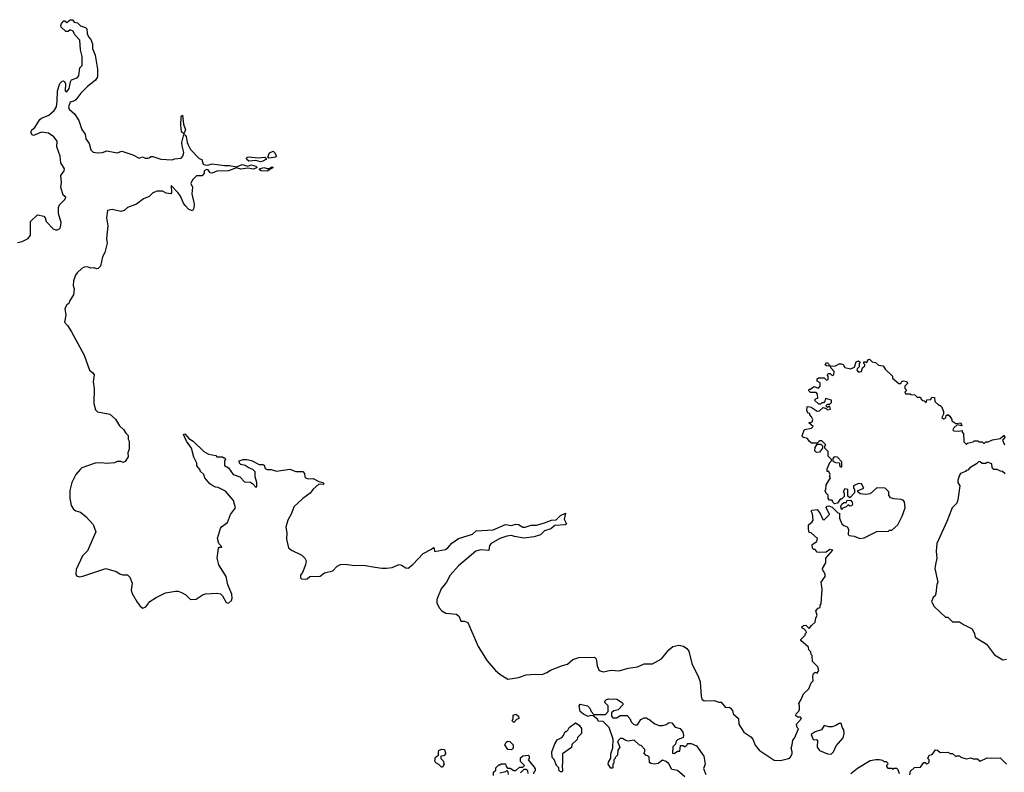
# Model space of a CAD drawing. Extents: x 2293878 to 2522763, y 823964 to 1006972.
# Tile 41 of 256: x 2390954 to 2399547, y 877025 to 883596. Entities that reach past the tile are written whole.
import ezdxf

# ---------------------------------------------------------------- set-up
doc = ezdxf.new("R2010")
doc.units = 0

msp = doc.modelspace()

# ---------------------------------------------------------------- linework, layer by layer
at = {"layer": '0CON20XD'}
for points in [[(2390935, 881650.8), (2390975, 881660), (2391026.7, 881685), (2391046.7, 881715), (2391047.5, 881835), (2391108.3, 881891.7), (2391165, 881880), (2391177.5, 881865), (2391183.9, 881833.9), (2391245, 881771.2), (2391265, 881761.2), (2391285, 881761.2), (2391305, 881773.3), (2391311.2, 881785), (2391316.2, 881825), (2391292.5, 881905), (2391293.3, 881955), (2391301.7, 881978.3), (2391347.5, 882025), (2391356.7, 882046.7), (2391332.5, 882065), (2391312.5, 882135), (2391317.5, 882175), (2391313.6, 882236.4), (2391341.2, 882275), (2391344, 882295), (2391314, 882345), (2391308, 882405), (2391278, 882485), (2391280, 882535), (2391252.7, 882572.7), (2391205.8, 882605.8), (2391145, 882614), (2391075, 882586), (2391061.7, 882591.7), (2391051.7, 882611.7), (2391060.8, 882635), (2391085.8, 882654.2), (2391128.8, 882725), (2391145, 882737.5), (2391206.7, 882763.3), (2391255, 882802.5), (2391274.4, 882835), (2391282.2, 882885), (2391283.1, 882975), (2391305, 883038.8), (2391325, 883060), (2391335, 883063.3), (2391345, 883057.5), (2391354, 883035), (2391350.8, 882975), (2391365, 882966), (2391386.7, 882995), (2391396, 883054), (2391405, 883070), (2391455, 883087.5), (2391470, 883105), (2391480, 883175), (2391500, 883195), (2391498, 883275), (2391483, 883333), (2391478.5, 883418.5), (2391433.6, 883463.6), (2391420, 883495), (2391395, 883507.5), (2391377.5, 883492.5), (2391355, 883493.8), (2391315, 883530), (2391312.5, 883545), (2391318.3, 883561.7), (2391340, 883585), (2391347, 883587), (2391365, 883570), (2391394.1, 883595.9), (2391413.9, 883593.9), (2391430, 883575), (2391458.3, 883568.3), (2391485, 883543.3), (2391527, 883527), (2391540, 883515), (2391543.3, 883475), (2391555, 883447.5), (2391574.2, 883424.2), (2391588.8, 883385), (2391590, 883345), (2391612.5, 883285), (2391631.5, 883165), (2391631.9, 883098.1), (2391615, 883066.7), (2391545, 883013.1), (2391487.5, 882955), (2391443.2, 882896.8), (2391426.3, 882883.7), (2391395, 882874.5), (2391380, 882835), (2391384.3, 882814.3), (2391432.8, 882772.8), (2391471.2, 882715), (2391496.1, 882636.1), (2391523.8, 882595), (2391530, 882555), (2391559.2, 882515), (2391575, 882460), (2391595, 882440), (2391635, 882433.3), (2391675, 882437.5), (2391715, 882450), (2391805, 882432.5), (2391845, 882447.5), (2391940, 882415), (2391995, 882387.5), (2392025, 882397.5), (2392048.3, 882388.3), (2392071.7, 882388.3), (2392085, 882390), (2392098.3, 882401.7), (2392115, 882402.5), (2392185, 882376.7), (2392285, 882372.5), (2392308.3, 882381.7), (2392361.7, 882388.3), (2392377.5, 882405), (2392385.5, 882435.5), (2392370.8, 882495), (2392369.6, 882525), (2392385, 882592.5), (2392395, 882591.2), (2392405.5, 882575.5), (2392415, 882523.3), (2392425, 882503.3), (2392445, 882462.5), (2392520, 882385), (2392543.9, 882373.9), (2392554.5, 882335), (2392568.1, 882328.1), (2392595, 882324.6), (2392635, 882336), (2392741.9, 882321.9), (2392785, 882323.3), (2392845, 882312.5), (2392895, 882331.1), (2392945, 882317.1), (2392975, 882329.1), (2393016, 882316), (2393026.2, 882305), (2392995, 882291.1), (2392945, 882300), (2392885, 882290), (2392845, 882301.2), (2392775, 882277.5), (2392675, 882273.3), (2392635, 882256.7), (2392615, 882257.5), (2392600, 882285), (2392585, 882288.2), (2392564, 882275), (2392562.5, 882255), (2392546.1, 882233.9), (2392496.4, 882233.6), (2392461.2, 882198.8), (2392448.8, 882165), (2392462.5, 882132.5), (2392456.9, 882075), (2392477.1, 881985), (2392475, 881950), (2392461.7, 881928.3), (2392429.3, 881939.3), (2392396.7, 881975), (2392382, 881995), (2392355.8, 882055.8), (2392336.7, 882085), (2392275, 882147.5), (2392278.8, 882085), (2392273.8, 882076.2), (2392231.2, 882081.2), (2392199.3, 882099.3), (2392155, 882100), (2392117, 882083), (2392085, 882052.5), (2392035, 882032.5), (2391973.6, 881986.4), (2391895, 881956.7), (2391865, 881930), (2391835, 881921.2), (2391761.7, 881938.3), (2391720, 881930), (2391710, 881865), (2391722, 881795), (2391710, 881685), (2391717.5, 881645), (2391697, 881563), (2391677.5, 881525), (2391660, 881445), (2391640, 881425), (2391625, 881420), (2391605, 881430), (2391575, 881426), (2391545, 881437.1), (2391517.5, 881435), (2391495, 881424), (2391455, 881386.2), (2391440, 881365), (2391423.8, 881315), (2391420, 881275), (2391428, 881245), (2391422, 881195), (2391390.8, 881145), (2391382.3, 881117.7), (2391364.6, 881105.4)], [(2392385, 882600), (2392367.1, 882617.1), (2392360.4, 882675), (2392363.1, 882746.9), (2392365, 882756.7), (2392375, 882763.3), (2392384.4, 882685), (2392399.4, 882635), (2392385, 882600)], [(2393127.5, 882387.5), (2393118, 882395), (2393135, 882434.5), (2393165, 882446.7), (2393177, 882437), (2393194.2, 882405), (2393185, 882394.3), (2393127.5, 882387.5)], [(2393055, 882355.5), (2393015, 882367.8), (2392955, 882361.9), (2392936.9, 882375), (2392934.6, 882385), (2392942.9, 882395), (2392955, 882397.1), (2393035, 882388.8), (2393094.3, 882394.3), (2393107.5, 882385), (2393101.2, 882375), (2393075, 882360), (2393055, 882355.5)], [(2393115, 882274), (2393062.5, 882275), (2393046.2, 882285), (2393047, 882293), (2393085.4, 882305.4), (2393115, 882295.5), (2393133.2, 882296.8), (2393155, 882310.8), (2393165, 882304), (2393115, 882274)], [(2391364.6, 881105.4), (2391348.9, 881075), (2391356.9, 881015), (2391346, 880955), (2391372, 880925), (2391405, 880870), (2391516.1, 880666.1), (2391562.5, 880535), (2391590, 880515), (2391602.5, 880495), (2391596.2, 880435), (2391603.3, 880375), (2391600, 880245), (2391615, 880190), (2391633, 880173), (2391741.7, 880151.7), (2391789.3, 880109.3), (2391825, 880050), (2391859.3, 880019.3), (2391880, 879985), (2391900, 879965), (2391900, 879935), (2391910, 879915), (2391910, 879845), (2391897.5, 879815), (2391901.7, 879778.3), (2391875, 879737.5), (2391855, 879730), (2391835, 879737.5), (2391805, 879737.5), (2391781.7, 879728.3), (2391715, 879720), (2391665, 879727.5), (2391613, 879723), (2391496.4, 879683.6), (2391480.5, 879669.5), (2391443.3, 879625), (2391410, 879555), (2391390, 879485), (2391390.7, 879419.3), (2391402.5, 879355), (2391423.6, 879323.6), (2391445, 879307.5), (2391485, 879296.7), (2391532.5, 879255), (2391595, 879190), (2391617.5, 879125), (2391545, 878960), (2391502.5, 878915), (2391446.2, 878795), (2391442.5, 878755), (2391450.7, 878740.7), (2391475, 878731.2), (2391505, 878738), (2391705, 878804), (2391795, 878778.8), (2391828.3, 878758.3), (2391855, 878750), (2391895, 878750), (2391915, 878727.5), (2391934.2, 878675), (2391926, 878615), (2391935.7, 878585.7), (2391979.7, 878509.7), (2392005.8, 878475.8), (2392029.3, 878459.3), (2392055, 878471.2), (2392090, 878515), (2392145, 878551.2), (2392225, 878591.2), (2392315, 878606), (2392335.9, 878605.9), (2392365.8, 878595.8), (2392402.5, 878575), (2392445, 878532.5), (2392495, 878537.5), (2392553.9, 878576.1), (2392575, 878583.3), (2392675, 878590), (2392705, 878582.5), (2392722.5, 878565), (2392755, 878507.5), (2392775, 878502.5), (2392801.2, 878525), (2392808, 878545), (2392805, 878580), (2392771.2, 878661.2), (2392757.1, 878735), (2392692, 878835), (2392676.2, 878895), (2392688.3, 878981.7), (2392695, 878990), (2392715, 878990), (2392717.5, 878995), (2392692, 879022), (2392678.8, 879065), (2392705.8, 879155), (2392715, 879168), (2392768, 879205), (2392794, 879275), (2392837.5, 879335), (2392818.3, 879398.3), (2392749.3, 879479.3), (2392685, 879512.5), (2392663.6, 879513.6), (2392640, 879525), (2392613.6, 879543.6), (2392570, 879595), (2392560, 879625), (2392530, 879655), (2392530, 879665), (2392508.3, 879688.3), (2392500, 879705), (2392500, 879725), (2392472.5, 879775), (2392452.5, 879855), (2392410, 879915), (2392382.5, 879975), (2392395, 879980), (2392430.7, 879940.7), (2392466.7, 879915), (2392560, 879825), (2392603, 879803), (2392665, 879790), (2392675, 879780), (2392725, 879780), (2392735, 879770), (2392745, 879770), (2392750, 879755), (2392740, 879745), (2392742.5, 879705), (2392775, 879683.3), (2392815.6, 879625.6), (2392876.1, 879606.1), (2392915, 879561.8), (2392969.1, 879559.1), (2392989.4, 879545), (2393015, 879514), (2393023, 879517), (2393022.2, 879555), (2393010, 879605), (2393007.7, 879647.7), (2392988.3, 879668.3), (2392947.5, 879685), (2392923, 879703), (2392885, 879713.8), (2392872.5, 879725), (2392870, 879745), (2392905, 879757.5), (2392935, 879757.5), (2392977, 879747), (2393043, 879713), (2393075, 879712.5), (2393086.1, 879706.1), (2393097, 879677), (2393115, 879667.5), (2393148.3, 879668.3), (2393195, 879653.8), (2393312.7, 879672.7), (2393365, 879651.2), (2393425, 879651.2), (2393440, 879635), (2393443.3, 879605), (2393454.3, 879594.3), (2393475, 879586.2), (2393515, 879590), (2393563.6, 879563.6), (2393602.5, 879555), (2393607.5, 879545), (2393603, 879537), (2393565, 879540), (2393513.6, 879496.4), (2393489.3, 879460.7), (2393425, 879416.7), (2393346.4, 879343.6), (2393326.2, 879285), (2393293.3, 879225), (2393276.7, 879165), (2393286, 879115), (2393281.7, 879061.7), (2393300, 878985), (2393325.8, 878965.8), (2393415, 878921.2), (2393443.3, 878895), (2393455, 878870), (2393448, 878835), (2393421.2, 878768.8), (2393403.8, 878745), (2393405, 878722.5), (2393414.2, 878714.2), (2393445, 878710), (2393463.3, 878715), (2393485, 878735.8), (2393575, 878738.2), (2393614.7, 878765.3), (2393685.9, 878784.1), (2393725.8, 878825), (2393755, 878838.1), (2393795, 878841.4), (2393875, 878831.1), (2393955, 878832.1), (2394057.5, 878817.5), (2394115, 878806.9), (2394155, 878807.5), (2394205, 878814.2), (2394265, 878838.1), (2394285, 878834.2), (2394325, 878810), (2394345, 878808), (2394385, 878838.9), (2394475, 878934.3), (2394547.7, 878972.3), (2394565, 878987.5), (2394571.7, 878981.7), (2394575, 878953.3), (2394669.5, 878970.5), (2394690, 878985), (2394725, 879026.2), (2394782.4, 879067.6), (2394905, 879104), (2394937.9, 879132.1), (2395085, 879142), (2395195, 879187.8), (2395245, 879180.5), (2395285, 879192.9), (2395307.5, 879187.5), (2395345, 879164.6), (2395365, 879165.6), (2395417, 879183), (2395465, 879183.6), (2395535, 879201.9), (2395595, 879225.9), (2395635, 879230.4), (2395654, 879246), (2395675, 879268.5), (2395716.7, 879286.7), (2395706.2, 879235), (2395726.2, 879195), (2395713.8, 879185), (2395625, 879179.2), (2395587.9, 879152.1), (2395535, 879134.4), (2395500.3, 879099.7), (2395445, 879081.5), (2395355, 879069.1), (2395272.7, 879082.7), (2395245, 879092.9), (2395205, 879087.8), (2395145, 879065.6), (2395067.2, 879022.8), (2395053.1, 879005), (2395048.5, 878961.5), (2394975, 878967.1), (2394934.5, 878955.5), (2394782, 878828), (2394710.6, 878745), (2394677.5, 878685), (2394631.7, 878628.3), (2394594.2, 878535), (2394594.2, 878505), (2394615, 878460.8), (2394638.1, 878435), (2394674, 878415), (2394765, 878406), (2394788.9, 878385), (2394803.3, 878345), (2394835, 878345.8), (2394863.9, 878333.9), (2394955, 878122.9), (2395035, 877998.6), (2395105, 877914.5), (2395145, 877882.2), (2395215, 877839.2), (2395306.4, 877853.6), (2395375, 877876.7), (2395455, 877883.3), (2395515, 877880), (2395553.3, 877895), (2395585, 877918), (2395691.1, 877958.9), (2395735, 877968.6), (2395781.2, 878008.8), (2395835, 878027.8), (2395971.7, 878031.7), (2395985.8, 878015.8), (2395992.9, 877955), (2396012, 877915), (2396045, 877903.5), (2396115, 877916.7), (2396185, 877910.8), (2396265, 877935.5), (2396345, 877945.5), (2396405, 877971.9), (2396477.6, 877972.4), (2396553.9, 878016.1), (2396620, 878095), (2396655, 878122.5), (2396705, 878134.2), (2396745.9, 878125.9), (2396777.5, 878105), (2396793.6, 878083.6), (2396821.2, 877975), (2396878.9, 877855), (2396891.1, 877815), (2396900.5, 877690.5), (2396907.5, 877665), (2396928.3, 877648.3), (2397015, 877652.5), (2397055, 877636.7), (2397075, 877636.7), (2397115, 877590), (2397145, 877592.5), (2397155, 877587.5), (2397173.3, 877565), (2397180, 877535), (2397226, 877496), (2397229.2, 877445), (2397273.3, 877375), (2397335.5, 877335.5), (2397352.5, 877315), (2397373.4, 877263.4), (2397408.8, 877218.8), (2397539.7, 877129.7), (2397595, 877127.1), (2397662.5, 877145), (2397678, 877155), (2397696.2, 877185), (2397696.7, 877205), (2397686.7, 877235), (2397696.7, 877265), (2397700, 877305), (2397716.7, 877323.3), (2397750, 877405), (2397740, 877415), (2397732.5, 877445), (2397777.5, 877495), (2397767, 877507), (2397745, 877507.5), (2397728.3, 877518.3), (2397730, 877535), (2397755, 877560), (2397760, 877575), (2397760, 877605), (2397753, 877627), (2397775, 877660), (2397795, 877710), (2397840, 877755), (2397860, 877805), (2397880, 877825), (2397876.7, 877865), (2397881.7, 877888.3), (2397895, 877900), (2397915, 877890), (2397927.5, 877915), (2397920, 877945), (2397873, 877993), (2397870, 878045), (2397860, 878055), (2397858.3, 878078.3), (2397840, 878095), (2397838.3, 878118.3), (2397770, 878175), (2397770, 878185), (2397808.3, 878221.7), (2397810, 878235), (2397820, 878245), (2397818.3, 878258.3), (2397797, 878277), (2397785, 878280), (2397780, 878295), (2397793, 878307), (2397815, 878310), (2397845, 878280), (2397863.3, 878306.7), (2397896.7, 878335), (2397902.5, 878375), (2397912.5, 878395), (2397902.5, 878435), (2397921.7, 878458.3), (2397940, 878465), (2397940, 878485), (2397947.5, 878495), (2397956.7, 878625), (2397950, 878685), (2397982.5, 878735), (2397982.5, 878755), (2397960, 878795), (2397960, 878805), (2397990, 878855), (2397990, 878895), (2398050, 878965), (2398025, 878970), (2397991.7, 878948.3), (2397935, 878943.3), (2397915, 878947.5), (2397895, 878970), (2397885, 878970), (2397873, 878983), (2397870, 879015), (2397909.3, 879040.7), (2397917.5, 879065), (2397860, 879115), (2397845, 879120), (2397837, 879147), (2397837.5, 879185), (2397869.3, 879210.7), (2397877.5, 879225), (2397871.7, 879281.7), (2397860, 879305), (2397870, 879315), (2397915, 879320), (2397940, 879285), (2397961.7, 879231.7), (2397975, 879230), (2398020, 879275), (2397993, 879337), (2398001.7, 879348.3), (2398015, 879352.5), (2398045, 879340), (2398095, 879290), (2398108.3, 879288.3), (2398110, 879245), (2398130, 879195), (2398145, 879180), (2398175, 879167.5), (2398187, 879147), (2398185, 879100), (2398193, 879093), (2398237, 879087), (2398285, 879067.5), (2398325, 879072.5), (2398435, 879127.5), (2398535, 879130), (2398545, 879140), (2398565, 879140), (2398617.5, 879185), (2398655, 879260), (2398682.5, 879335), (2398677, 879387), (2398665, 879400), (2398647, 879407), (2398585, 879412.5), (2398555, 879422.5), (2398540, 879445), (2398540, 879475), (2398507, 879507), (2398435, 879510), (2398375, 879457.5), (2398335, 879450), (2398290, 879455), (2398270, 879475), (2398270, 879485), (2398285, 879490)], [(2398285, 879490), (2398320, 879505), (2398300, 879545), (2398273.6, 879546.4), (2398230, 879525), (2398230, 879505), (2398240, 879495), (2398240, 879465), (2398198.3, 879421.7), (2398180, 879435), (2398180, 879495), (2398155, 879500), (2398140, 879475), (2398150, 879465), (2398148.3, 879431.7), (2398125, 879410), (2398115, 879410), (2398090, 879375), (2398065, 879370), (2398050, 879385), (2398045, 879400), (2398021.7, 879401.7), (2398010, 879415), (2398010, 879445), (2397990, 879465), (2397990, 879475), (2397980, 879485), (2397990, 879495), (2397992.5, 879535), (2398030, 879595), (2398022.5, 879605), (2398027.5, 879625), (2398015, 879650), (2398001.7, 879651.7), (2398000, 879675), (2398025, 879730), (2398040, 879745), (2398040, 879755), (2398010, 879785), (2398010, 879825), (2397980, 879855), (2397980, 879875), (2397990, 879885), (2397955, 879920), (2397935, 879920), (2397915, 879900), (2397865, 879897.5), (2397842.5, 879915), (2397828.3, 879938.3), (2397795, 879946.7), (2397786.7, 879955), (2397783.6, 879966.4), (2397801.7, 880018.3), (2397865, 880030), (2397880, 880045), (2397840, 880075), (2397870, 880085), (2397876.7, 880105), (2397865, 880130), (2397850, 880145), (2397848.3, 880158.3), (2397835, 880160), (2397828.3, 880168.3), (2397823.3, 880183.3), (2397827.5, 880215), (2397835, 880220), (2397861.7, 880211.7), (2397915, 880177.5), (2397935, 880180), (2397965, 880210), (2397991.7, 880201.7), (2398005, 880190), (2398030, 880195), (2398025, 880220), (2398015, 880220), (2398005, 880210), (2397990, 880225), (2398005, 880240), (2398025, 880240), (2398037.5, 880255), (2398040, 880275), (2397985, 880290), (2397980, 880265), (2397968.3, 880251.7), (2397955, 880250), (2397941.7, 880238.3), (2397928.3, 880238.3), (2397890, 880275), (2397905, 880290), (2397918.3, 880291.7), (2397917.5, 880327.5), (2397905, 880340), (2397855, 880340), (2397840, 880355), (2397845, 880370), (2397855, 880370), (2397885, 880392.5), (2397925, 880380), (2397940, 880395), (2397940, 880425), (2397915, 880440), (2397915, 880460), (2397925, 880470), (2397975, 880470), (2397995, 880450), (2398010, 880455), (2398010, 880485), (2398000, 880495), (2398011.7, 880508.3), (2398027, 880507), (2398045, 880490), (2398060, 880495), (2398062.5, 880525), (2398032.5, 880555), (2398030, 880570), (2397995, 880572.5), (2397983, 880583), (2397995, 880602.5), (2398005, 880600), (2398030, 880570), (2398075, 880572.5), (2398105, 880590), (2398125, 880590), (2398140, 880585), (2398155, 880560), (2398205, 880547.5), (2398238.3, 880561.7), (2398255, 880610), (2398275, 880617.5), (2398290, 880605), (2398280, 880595), (2398280, 880565), (2398261.7, 880548.3), (2398260, 880535), (2398271.7, 880521.7), (2398285, 880520), (2398300, 880525), (2398310, 880555), (2398330, 880575), (2398330, 880585), (2398320, 880595), (2398321.7, 880608.3), (2398335, 880610), (2398345, 880600), (2398360.7, 880629.3), (2398371.7, 880631.7), (2398395, 880607.5), (2398422.5, 880602.5), (2398448.3, 880578.3), (2398490, 880575), (2398507.5, 880545), (2398570, 880485), (2398570, 880465), (2398625, 880420), (2398645, 880420), (2398653.3, 880436.7), (2398665, 880443.3), (2398696.4, 880436.4), (2398701.7, 880418.3), (2398680, 880395), (2398680, 880375), (2398690, 880365), (2398690, 880355), (2398680, 880345), (2398685, 880330), (2398725, 880330), (2398733, 880323), (2398765, 880320), (2398785, 880300), (2398815, 880300), (2398821.7, 880281.7), (2398835, 880270), (2398848.3, 880268.3), (2398865, 880250), (2398871.7, 880278.3), (2398905, 880280), (2398915, 880300), (2398938.3, 880298.3), (2398941.7, 880261.7), (2398975, 880230), (2398985, 880230), (2398998.3, 880218.3), (2399017.5, 880175), (2399017, 880153), (2399002.5, 880122.5), (2399015, 880110), (2399027, 880113), (2399037, 880123), (2399040.7, 880139.3), (2399055, 880147.5), (2399072.5, 880135), (2399090, 880105), (2399090, 880095), (2399125, 880070), (2399167.5, 880077.5), (2399175, 880050), (2399135, 880060), (2399105, 880032.5), (2399097.5, 880015), (2399107, 880007), (2399147, 880003), (2399178.3, 880008.3), (2399180, 879995), (2399190, 879985), (2399195, 879910), (2399215, 879890), (2399225, 879900), (2399250, 879905), (2399275, 879910), (2399285, 879920), (2399315, 879920), (2399325, 879910), (2399355, 879910), (2399365, 879900), (2399375, 879900), (2399385, 879910), (2399405, 879910), (2399443, 879927), (2399511.7, 879938.3), (2399545, 879967.5), (2399551.7, 879948.3), (2399530, 879925), (2399547.5, 879885)], [(2397908.3, 879818.3), (2397893, 879833), (2397895, 879860), (2397915, 879890), (2397945, 879890), (2397960, 879875), (2397960, 879855), (2397935, 879820), (2397908.3, 879818.3)], [(2398125, 879690), (2398130, 879695), (2398130, 879735), (2398090, 879775), (2398061.7, 879778.3), (2398050, 879765), (2398051.7, 879741.7), (2398075, 879730), (2398108.3, 879728.3), (2398110, 879705), (2398125, 879690)], [(2399555, 879630), (2399531.7, 879651.7), (2399513, 879653), (2399485, 879667.5), (2399455, 879667.5), (2399440, 879685), (2399438.3, 879718.3), (2399405, 879730), (2399395, 879730), (2399385, 879720), (2399355, 879720), (2399337, 879737), (2399325, 879737.5), (2399303, 879717), (2399247, 879683), (2399228.3, 879661.7), (2399215, 879660), (2399208.3, 879651.7), (2399165, 879632.5), (2399155, 879620), (2399140, 879575), (2399140, 879555), (2399160, 879525), (2399142.5, 879405), (2399132.5, 879375), (2399092.5, 879335), (2399085, 879320), (2399046.2, 879215), (2398957.7, 879022.3), (2398952.5, 878955), (2398958.8, 878895), (2398945, 878840), (2398940, 878805), (2398967.5, 878685), (2398957.5, 878665), (2398950, 878585), (2398942.5, 878565), (2398925, 878550), (2398912.5, 878515), (2398933.6, 878473.6), (2399035, 878380), (2399055, 878380), (2399095, 878340), (2399155, 878340), (2399190, 878315), (2399265, 878277.5), (2399287.5, 878235), (2399292.5, 878205), (2399392.5, 878145), (2399460.7, 878050.7), (2399535, 878007.5), (2399565, 878012.5)], [(2398125, 879320), (2398120, 879345), (2398130, 879365), (2398145, 879380), (2398168.3, 879381.7), (2398171.7, 879398.3), (2398205, 879400), (2398220, 879385), (2398222.5, 879365), (2398215, 879352.5), (2398198.3, 879348.3), (2398185, 879360), (2398167, 879343), (2398131.7, 879328.3), (2398125, 879320)], [(2396760, 876985), (2396695, 877040), (2396645, 877050), (2396620, 877100), (2396595, 877120), (2396565, 877130), (2396527, 877103), (2396495, 877097.5), (2396463, 877103), (2396451.7, 877111.7), (2396448.3, 877158.3), (2396435, 877170), (2396421.7, 877171.7), (2396400, 877195), (2396410, 877205), (2396410, 877225), (2396378.3, 877258.3), (2396361.7, 877261.7), (2396317, 877307), (2396265, 877297.5), (2396243, 877303), (2396215, 877320), (2396195, 877320), (2396170, 877295), (2396190, 877245), (2396173, 877217), (2396170, 877175), (2396150, 877155), (2396150, 877145), (2396140, 877135), (2396140, 877105), (2396130, 877095), (2396130, 877065), (2396125, 877060), (2396111.7, 877061.7), (2396090, 877095), (2396092.5, 877115), (2396111.7, 877148.3), (2396113, 877187), (2396131.7, 877238.3), (2396132.5, 877315), (2396097.5, 877415), (2396045, 877470), (2396001.7, 877471.7), (2396000, 877485), (2395958.3, 877518.3), (2395935, 877520), (2395915, 877512.5), (2395875, 877532.5), (2395846.4, 877556.4), (2395837.5, 877605), (2395845, 877620), (2395910, 877605), (2395930, 877585), (2395940, 877555), (2395965, 877530), (2396065, 877530), (2396090, 877555), (2396090, 877605), (2396060, 877635), (2396060, 877645), (2396075, 877660), (2396093.6, 877666.4), (2396125, 877662.5), (2396145, 877666.7), (2396165, 877662.5), (2396205, 877637.5), (2396217.5, 877625), (2396217.5, 877615), (2396178.3, 877571.7), (2396138.3, 877561.7), (2396120, 877545), (2396120, 877515), (2396131.7, 877501.7), (2396165, 877500), (2396195, 877520), (2396255, 877520), (2396280, 877495), (2396290, 877465), (2396310, 877445), (2396325, 877440), (2396345, 877440), (2396373.6, 877486.4), (2396405, 877500), (2396425, 877500), (2396435, 877490), (2396445, 877490), (2396497.5, 877447.5), (2396535, 877432.5), (2396567, 877433), (2396597, 877443), (2396620.7, 877459.3), (2396645, 877456.7), (2396675, 877420), (2396717.7, 877407.7), (2396740, 877375), (2396747.5, 877345), (2396745, 877330), (2396695, 877310), (2396683, 877297), (2396678.3, 877271.7), (2396653, 877247), (2396651.7, 877191.7), (2396665, 877190), (2396695, 877210), (2396715, 877210), (2396721.7, 877258.3), (2396745, 877260), (2396755, 877250), (2396765, 877250), (2396780, 877265), (2396783, 877277), (2396813.8, 877276.2), (2396860, 877255), (2396925.7, 877165.7), (2396936.7, 877095), (2396923, 877057), (2396942.5, 877005)], [(2395265, 877460), (2395252.5, 877475), (2395260, 877495), (2395260, 877525), (2395285, 877532.5), (2395307.5, 877515), (2395310, 877495), (2395290, 877485), (2395265, 877460)], [(2395685, 877030), (2395675, 877030), (2395660, 877045), (2395660, 877065), (2395640, 877085), (2395618.3, 877138.3), (2395600, 877155), (2395597.5, 877205), (2395623.3, 877275), (2395645, 877307.5), (2395685, 877330), (2395700, 877345), (2395715, 877380), (2395725, 877380), (2395738.3, 877391.7), (2395750, 877415), (2395805, 877457.5), (2395836.4, 877436.4), (2395857, 877407), (2395857, 877363), (2395821.7, 877328.3), (2395818.3, 877311.7), (2395771.7, 877268.3), (2395768.3, 877241.7), (2395690, 877185), (2395692.5, 877105), (2395687.5, 877085), (2395690, 877035), (2395685, 877030)], [(2398035, 877183.8), (2398057.3, 877202.7), (2398080, 877255), (2398141.2, 877325), (2398148.8, 877365), (2398146.7, 877395), (2398133.8, 877413.8), (2398121.7, 877451.7), (2398105, 877452.5), (2398076.7, 877433.3), (2398045, 877422.5), (2398015, 877422.5), (2397975, 877432.5), (2397952.5, 877395), (2397895, 877377.5), (2397862.5, 877355), (2397877, 877317), (2397885, 877310), (2397905, 877312.5), (2397916.1, 877306.1), (2397913.8, 877245), (2397935, 877216.7), (2398005, 877186.2), (2398035, 877183.8)], [(2395245, 877220), (2395213.6, 877223.6), (2395187.5, 877265), (2395200.7, 877289.3), (2395213, 877297), (2395230, 877295), (2395260, 877265), (2395260, 877235), (2395245, 877220)], [(2394645, 877070), (2394635, 877070), (2394613, 877093), (2394587, 877107), (2394577.5, 877125), (2394583, 877157), (2394610, 877175), (2394607.5, 877205), (2394612.5, 877215), (2394635, 877227.5), (2394660, 877225), (2394670, 877195), (2394670, 877185), (2394655, 877170), (2394630, 877165), (2394630, 877145), (2394650, 877125), (2394657.5, 877095), (2394645, 877070)], [(2398722.5, 877002.5), (2398727.5, 877035), (2398763, 877067), (2398815, 877070), (2398845, 877110), (2398855, 877110), (2398865, 877100), (2398878.3, 877101.7), (2398890, 877115), (2398890, 877135), (2398880, 877145), (2398890, 877175), (2398918.3, 877181.7), (2398945, 877220), (2398965, 877217.5), (2398988.3, 877198.3), (2399055, 877200), (2399075, 877190), (2399095, 877190), (2399123, 877163), (2399135, 877170), (2399155, 877170), (2399168.3, 877158.3), (2399215, 877142.5), (2399255, 877150), (2399275, 877142.5), (2399311.7, 877141.7), (2399335, 877122.5), (2399398.3, 877151.7), (2399435, 877147.5), (2399511.7, 877151.7), (2399565, 877097.5)], [(2395088.3, 876998.3), (2395090, 877025), (2395110, 877045), (2395110, 877065), (2395135, 877090), (2395145, 877090), (2395155, 877100), (2395195, 877100), (2395200, 877075), (2395211.7, 877061.7), (2395235, 877060), (2395265, 877040), (2395285, 877040), (2395315, 877070), (2395345, 877070), (2395360, 877085), (2395325, 877120), (2395325, 877150), (2395345, 877170), (2395390, 877175), (2395400, 877165), (2395400, 877145), (2395390, 877135), (2395445, 877070), (2395452.5, 877055), (2395451.7, 877038.3), (2395440, 877025), (2395438.3, 877011.7)], [(2398206.7, 877013.3), (2398265, 877062.5), (2398375, 877126.7), (2398425, 877137.5), (2398455, 877137.5), (2398485, 877130), (2398495, 877120), (2398515, 877120), (2398528.3, 877108.3), (2398530, 877095), (2398520, 877085), (2398520, 877075), (2398531.7, 877061.7), (2398565, 877060), (2398575, 877050), (2398585, 877060), (2398605, 877060), (2398618.3, 877048.3), (2398630, 877015)], [(2395220, 877005), (2395218.3, 877028.3), (2395205, 877040), (2395195, 877030), (2395143, 877017)], [(2395390, 877015), (2395388.3, 877038.3), (2395375, 877050), (2395355, 877050), (2395325, 877020)]]:
    msp.add_lwpolyline(points, dxfattribs=at)

doc.saveas('drawing.dxf')
